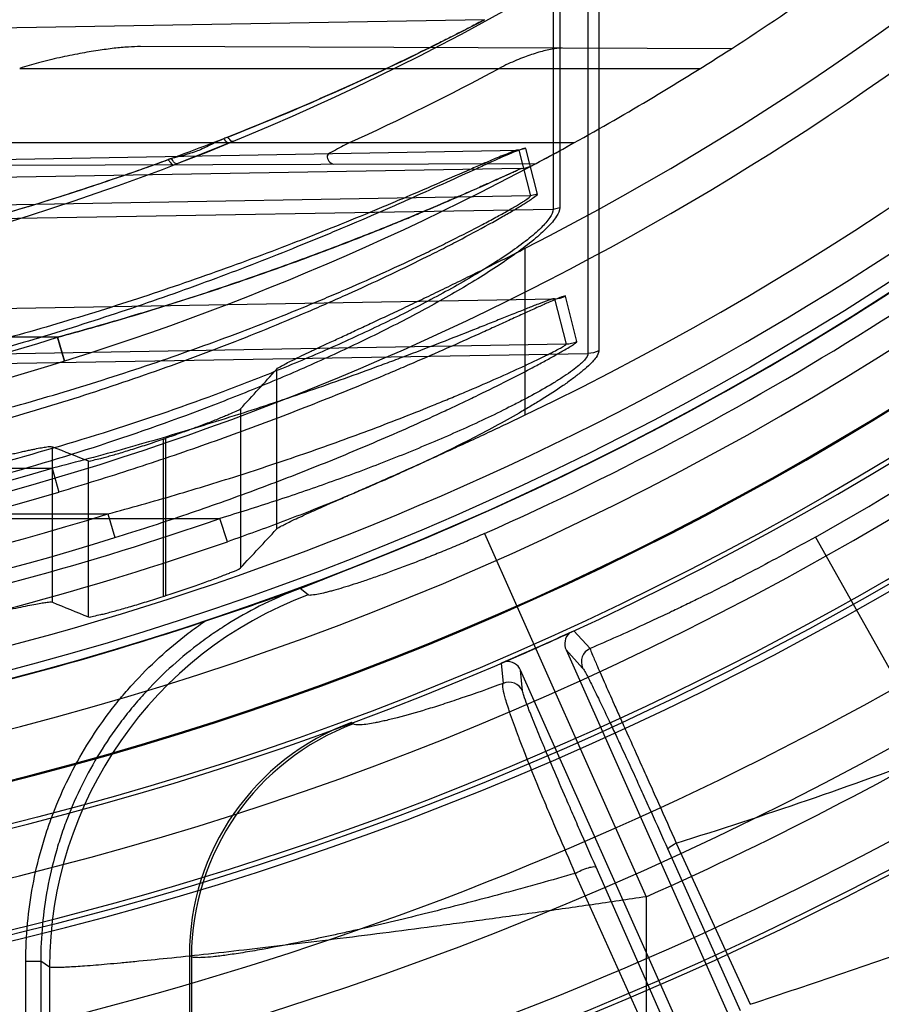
# Model space of a CAD drawing. Header units: millimetres. Extents: x 0 to 297, y 0 to 210.
# Tile 79 of 256: x 141.414 to 141.57, y 92.987 to 93.165. Entities that reach past the tile are written whole.
import ezdxf

# ---------------------------------------------------------------- set-up
doc = ezdxf.new("R2010")
doc.units = ezdxf.units.MM
doc.header["$LTSCALE"] = 16.335
doc.layers.get('0').update_dxf_attribs({"linetype": 'CONTINUOUS'})
for name, color, linetype in [('01_GLOBAL', 7, 'CONTINUOUS'), ('INTFCLR_1', 7, 'CONTINUOUS'), ('INTFCLR_144815', 7, 'CONTINUOUS')]:
    doc.layers.add(name, color=color, linetype=linetype)

msp = doc.modelspace()

# ---------------------------------------------------------------- linework, layer by layer
at = {"color": 7, "linetype": 'Continuous'}
msp.add_circle((142.5788034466, 92.2083412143), 3.42, dxfattribs=at)
at = {"color": 9, "linetype": 'Continuous'}
msp.add_arc((142.5788034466, 92.2083412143), 3.3761688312, 92.9674534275, 177.0325465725, dxfattribs=at)
at = {"layer": '01_GLOBAL', "color": 7, "linetype": 'Continuous'}
msp.add_circle((142.5788034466, 92.2083412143), 3.465, dxfattribs=at)
at = {"layer": 'INTFCLR_1', "color": 9, "linetype": 'Continuous'}
for p, q in [((141.5103153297, 93.23050301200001), (141.5103153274, 93.1303864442)), ((141.5115099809, 93.23073042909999), (141.5115099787, 93.1306796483)), ((141.5166176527, 93.2102568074), (141.5166176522, 93.1042834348)), ((141.5185644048, 93.21061878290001), (141.5185644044, 93.10475012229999)), ((141.4979246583, 93.1646452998), (141.273551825, 93.1607288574)), ((141.542555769, 93.15940383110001), (141.4357133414, 93.1597767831)), ((141.4138816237, 93.1558428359), (141.5369511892, 93.1558428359)), ((141.5140444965, 93.1423428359), (141.3629629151, 93.1423428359)), ((141.273551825, 93.13699851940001), (141.5041320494, 93.141020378)), ((141.5041320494, 93.141020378), (141.5040240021, 93.1410604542)), ((141.5053531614, 93.14133662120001), (141.5041320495, 93.141020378)), ((141.5041320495, 93.141020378), (141.5062536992, 93.1328049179)), ((141.5074653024, 93.1331161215), (141.5053531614, 93.14133662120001)), ((141.3618742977, 93.1381511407), (141.5072684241, 93.13865866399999)), ((141.5045281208, 93.1377564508), (141.3049732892, 93.1342732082)), ((141.5062536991, 93.1328049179), (141.273551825, 93.12874605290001)), ((141.5074653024, 93.1331161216), (141.5062536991, 93.1328049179)), ((141.273551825, 93.1263752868), (141.5103153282, 93.1303864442)), ((141.5103153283, 93.1303864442), (141.5115099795, 93.1306796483)), ((141.3049732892, 93.1105621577), (141.5105766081, 93.1141483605)), ((141.5105766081, 93.1141483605), (141.5105123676, 93.11416959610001)), ((141.5105766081, 93.1141483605), (141.5126472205, 93.10593201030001)), ((141.5146203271, 93.10642663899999), (141.5125644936, 93.11465060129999)), ((141.4206987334, 93.10719603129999), (141.300551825, 93.10719603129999)), ((141.5126472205, 93.10593201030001), (141.3049732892, 93.1023096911)), ((141.4219656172, 93.10290186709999), (141.4206987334, 93.10719603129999)), ((141.4206987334, 93.10719603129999), (141.4219656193, 93.1029018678)), ((141.3049732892, 93.10069783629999), (141.5166176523, 93.1042834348)), ((141.300551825, 93.08350472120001), (141.4197476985, 93.08350472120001)), ((141.4197476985, 93.08350472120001), (141.4209467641, 93.07919331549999)), ((141.264551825, 93.07441714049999), (141.4500484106, 93.07441714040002)), ((141.300551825, 93.07525225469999), (141.4298201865, 93.07525225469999)), ((141.4298203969, 93.07525224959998), (141.4310790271, 93.07095952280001)), ((141.4514403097, 93.0702315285), (141.4500484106, 93.07441714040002))]:
    msp.add_line(p, q, dxfattribs=at)
at = {"layer": 'INTFCLR_1', "color": 7, "linetype": 'Continuous'}
for p, q in [((141.4419007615, 93.1384235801), (141.4517660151, 93.1423428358)), ((141.4517660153, 93.1423428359), (141.450380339, 93.1417753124)), ((141.5140444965, 93.1423428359), (141.5126559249, 93.1415755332)), ((141.4492548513, 93.14132072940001), (141.4422627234, 93.13856316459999))]:
    msp.add_line(p, q, dxfattribs=at)
at = {"layer": 'INTFCLR_1', "color": 6, "linetype": 'Continuous'}
msp.add_line((141.4524889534, 93.1426402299), (141.4517660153, 93.1423428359), dxfattribs=at)
for centre, radius, start, end in [((141.273551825, 93.5765928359), 0.5431065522, 270, 90.00000002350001), ((141.273551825, 93.5765928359), 0.5161422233, 270, 90.00000002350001), ((141.273551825, 93.5765928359), 0.4963968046, 298.9781910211, 302.8139688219), ((141.2727528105, 93.58034304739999), 0.4817733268, 294.6129913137, 298.2222021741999), ((141.2739012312, 93.5765969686), 0.5295041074, 273.3847160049, 287.2678979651)]:
    msp.add_arc(centre, radius, start, end, dxfattribs=at)
at = {"layer": 'INTFCLR_1', "color": 9, "linetype": 'Continuous'}
for centre, radius, start, end in [((141.273551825, 93.5765928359), 0.4693968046, 269.9999999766, 303.1824438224), ((141.273551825, 93.5765928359), 0.4963968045, 302.8139688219, 307.7133577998), ((141.277488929, 93.585168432), 0.4747966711, 291.5005301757, 297.6632614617), ((141.4626157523, 93.11518956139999), 0.030328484, 111.4868179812, 112.9469111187), ((141.273551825, 93.5765928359), 0.4963968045, 269.9999999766, 298.0879374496), ((141.504449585, 93.14225576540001), 0.0045, 271.000000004, 297.9955409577), ((141.2736296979, 93.5765964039), 0.4919004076, 273.653326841, 287.396429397), ((141.2732867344, 93.5765964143), 0.514383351, 273.531716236, 286.5427789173), ((141.2732087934, 93.5765930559), 0.5188766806, 273.5313428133, 286.5425042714), ((141.2752615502, 93.57644071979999), 0.5315807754, 273.1956074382, 289.1963105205), ((141.2739863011, 93.57656110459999), 0.5249714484, 273.3839117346, 287.2680685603), ((141.2751967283, 93.5764390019), 0.5360110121, 272.2498865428, 289.1963144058)]:
    msp.add_arc(centre, radius, start, end, dxfattribs=at)
at = {"layer": 'INTFCLR_1', "color": 7, "linetype": 'Continuous'}
for centre, radius, start, end in [((141.273551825, 93.5765928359), 0.4963968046, 298.0879374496, 298.9781910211), ((141.4229476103, 93.30503691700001), 0.1864598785, 298.5442044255, 298.9904943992), ((141.2859918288, 93.5535716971), 0.4702298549, 298.0713735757, 298.7326890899), ((141.2772858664, 93.5696821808), 0.4885419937, 298.0831816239, 298.7200259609)]:
    msp.add_arc(centre, radius, start, end, dxfattribs=at)
at = {"layer": 'INTFCLR_1', "color": 9, "linetype": 'Continuous'}
for points, knots in [([(141.4979246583, 93.1646452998), (141.4975839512, 93.1644666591), (141.4968323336, 93.164073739), (141.4955367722, 93.1634009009), (141.4939209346, 93.16256872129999), (141.4919580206, 93.1615684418), (141.4888156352, 93.15998704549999), (141.4853748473, 93.158293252), (141.4816812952, 93.15651820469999), (141.4776137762, 93.15459771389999), (141.4733915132, 93.15265999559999), (141.46903869, 93.15072082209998), (141.4645094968, 93.1487446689), (141.4563523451, 93.1452992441), (141.4443839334, 93.14057882), (141.4321227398, 93.1361974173), (141.4220853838, 93.13288760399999), (141.4118819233, 93.1297100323), (141.3989800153, 93.12604335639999), (141.3833327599, 93.1221554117), (141.3623411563, 93.11767640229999), (141.3359251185, 93.11339856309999), (141.3045305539, 93.1104119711), (141.2837085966, 93.10976580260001), (141.2735518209, 93.10976640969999)], [0, 0, 0, 0, 0.0049484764, 0.0109096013, 0.0187784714, 0.0283278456, 0.0392482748, 0.0640294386, 0.0776580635, 0.09196065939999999, 0.1218892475, 0.1374137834, 0.1532564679, 0.1854526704, 0.2513126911, 0.3187201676, 0.3529062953, 0.3872583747, 0.456181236, 0.5254040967, 0.5946131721, 0.7322373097, 0.8693511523, 1, 1, 1, 1]), ([(141.4524889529, 93.14264022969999), (141.452430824, 93.1426162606), (141.4519677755, 93.1426707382), (141.4517148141, 93.1431059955), (141.4515068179, 93.14341027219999)], [0, 0, 0, 0, 0.1457333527, 1, 1, 1, 1]), ([(141.5053531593, 93.14133662), (141.5053261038, 93.1414414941), (141.5047232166, 93.14124457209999), (141.5040628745, 93.1410457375), (141.5026381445, 93.14044680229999), (141.5012968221, 93.1398655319), (141.4999942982, 93.13928446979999), (141.4984799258, 93.13860250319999), (141.4954752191, 93.1372348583), (141.4908007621, 93.1350974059), (141.4858384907, 93.1328593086), (141.4815838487, 93.1309733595), (141.4770714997, 93.12900021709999), (141.4724512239, 93.12702594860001), (141.4677360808, 93.12506315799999), (141.4604375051, 93.1220809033), (141.449262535, 93.117736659), (141.4340337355, 93.11232653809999), (141.4210574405, 93.1081625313), (141.4105126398, 93.1050537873), (141.3998645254, 93.10209985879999), (141.3891338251, 93.09940231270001), (141.3783290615, 93.0969671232), (141.3674828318, 93.09470994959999), (141.3538876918, 93.09223103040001), (141.3321126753, 93.08900317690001), (141.3053368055, 93.0863874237), (141.2839580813, 93.0856952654), (141.2735518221, 93.08568838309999)], [0, 0, 0, 0, 0.0013514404, 0.0051117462, 0.0111694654, 0.0192133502, 0.0238581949, 0.028879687, 0.0399624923, 0.0650326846, 0.09302694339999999, 0.1078824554, 0.1231033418, 0.1544783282, 0.1705742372, 0.186831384, 0.2528572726, 0.3201560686, 0.3884586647, 0.4228741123, 0.4573253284, 0.52633651, 0.5609061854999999, 0.5955214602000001, 0.6645675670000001, 0.733304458, 0.8701529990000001, 1, 1, 1, 1]), ([(141.4517660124, 93.14234283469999), (141.451699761, 93.1423352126), (141.4512715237, 93.1424520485), (141.4510021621, 93.1428289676), (141.4507913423, 93.14311804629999)], [0, 0, 0, 0, 0.1571079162, 1, 1, 1, 1]), ([(141.5040237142, 93.1410601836), (141.5035395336, 93.14105165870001), (141.5021423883, 93.1404032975), (141.5000610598, 93.1396288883), (141.4976312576, 93.138563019), (141.494306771, 93.1371245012), (141.4896562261, 93.1350864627), (141.484721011, 93.1329597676), (141.4804895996, 93.1311662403), (141.4760013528, 93.1292899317), (141.4714061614, 93.12741275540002), (141.4667171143, 93.1255468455), (141.4594561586, 93.1227108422), (141.4483388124, 93.11858035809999), (141.4331933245, 93.11343932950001), (141.4202907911, 93.10948431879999), (141.4098058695, 93.1065320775), (141.3992144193, 93.1037262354), (141.3885428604, 93.1011650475), (141.3777992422, 93.0988536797), (141.3670112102, 93.0967109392), (141.3534895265, 93.0943583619), (141.3318311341, 93.09129565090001), (141.3051875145, 93.088813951), (141.2839161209, 93.0881577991), (141.2735518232, 93.0881514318)], [0, 0, 0, 0, 0.006095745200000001, 0.0187161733, 0.0283459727, 0.039384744, 0.0643536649, 0.09223808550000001, 0.1070379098, 0.1222039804, 0.1534738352, 0.1695201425, 0.1857302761, 0.2515978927, 0.31878918, 0.3870365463, 0.4214437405, 0.4558992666, 0.5249549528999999, 0.5595635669, 0.5942281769, 0.6634010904, 0.7322967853, 0.8695355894, 1, 1, 1, 1]), ([(141.4413394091, 93.1395364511), (141.438034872, 93.1383058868), (141.4330328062, 93.1365309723), (141.42630253, 93.13427853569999), (141.4160662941, 93.13094447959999), (141.4039755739, 93.1273840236), (141.3899957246, 93.1238039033), (141.3759242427, 93.1204910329), (141.3582333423, 93.11698457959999), (141.3369017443, 93.11371972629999), (141.3155021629, 93.1114078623), (141.2943774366, 93.11005621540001), (141.2803821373, 93.1097725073), (141.2735518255, 93.1097664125)], [0, 0, 0, 0, 0.0617613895, 0.09294716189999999, 0.1243056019, 0.2503181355, 0.3136033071, 0.3770490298, 0.5034991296, 0.6293644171, 0.7549040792, 0.8803678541, 1, 1, 1, 1]), ([(141.4206987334, 93.10719603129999), (141.4248356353, 93.1083242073), (141.4330603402, 93.11065304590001), (141.4452620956, 93.1144434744), (141.4572798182, 93.1184945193), (141.4671487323, 93.12208218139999), (141.4749031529, 93.12506969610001), (141.4796583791, 93.1269594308), (141.4833822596, 93.12848236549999), (141.4869552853, 93.12996716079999), (141.4912014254, 93.13177057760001), (141.4952573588, 93.1335511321), (141.4982564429, 93.1348845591), (141.5002145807, 93.13577121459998), (141.5018261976, 93.1365044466), (141.5029426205, 93.1370310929), (141.5038618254, 93.1374239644), (141.5040816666, 93.1375866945), (141.5045915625, 93.13775755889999), (141.5045281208, 93.1377564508)], [0, 0, 0, 0, 0.143999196, 0.2870321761, 0.4290317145, 0.5698547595, 0.639631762, 0.708094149, 0.7416889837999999, 0.7747394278, 0.8380349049, 0.8965827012, 0.923568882, 0.9481140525, 0.969131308, 0.9820165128, 0.9917401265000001, 0.9978691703, 1, 1, 1, 1]), ([(141.4206987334, 93.10719603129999), (141.4248356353, 93.1083242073), (141.4330603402, 93.11065304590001), (141.4452620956, 93.1144434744), (141.4572798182, 93.1184945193), (141.4671487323, 93.12208218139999), (141.4749031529, 93.12506969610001), (141.4796583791, 93.1269594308), (141.4833822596, 93.12848236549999), (141.4869552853, 93.12996716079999), (141.4912014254, 93.13177057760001), (141.4952573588, 93.1335511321), (141.4982564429, 93.1348845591), (141.5002145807, 93.13577121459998), (141.5018261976, 93.1365044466), (141.5029426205, 93.1370310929), (141.5038618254, 93.1374239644), (141.5040816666, 93.1375866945), (141.5045915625, 93.13775755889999), (141.5045281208, 93.1377564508)], [0, 0, 0, 0, 0.143999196, 0.2870321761, 0.4290317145, 0.5698547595, 0.639631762, 0.708094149, 0.7416889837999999, 0.7747394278, 0.8380349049, 0.8965827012, 0.923568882, 0.9481140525, 0.969131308, 0.9820165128, 0.9917401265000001, 0.9978691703, 1, 1, 1, 1]), ([(141.5045281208, 93.1377564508), (141.5031344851, 93.1371069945), (141.501078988, 93.1361618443), (141.4982906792, 93.1349021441), (141.4961174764, 93.1339313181), (141.4937763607, 93.13289777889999), (141.4904296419, 93.13144344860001), (141.4860463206, 93.12958047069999), (141.4815430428, 93.1277226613), (141.4778215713, 93.1262314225), (141.4740060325, 93.1247231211), (141.467220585, 93.1221100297), (141.4573698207, 93.1185264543), (141.4473713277, 93.11515217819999), (141.4392533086, 93.1125789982), (141.4310459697, 93.1100813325), (141.4248454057, 93.10832709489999), (141.4206987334, 93.10719603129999)], [0, 0, 0, 0, 0.0516329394, 0.07597447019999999, 0.1027491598, 0.1315643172, 0.161913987, 0.2252911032, 0.2915055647, 0.3255023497, 0.3599250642, 0.4292866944, 0.5696783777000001, 0.7119074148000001, 0.7836251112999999, 0.8556591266, 1, 1, 1, 1]), ([(141.2735518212, 93.0731472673), (141.2841427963, 93.0731402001), (141.3058222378, 93.07381028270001), (141.3384394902, 93.07693845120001), (141.3657997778, 93.0814149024), (141.3874863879, 93.08609716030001), (141.4009698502, 93.08949176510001), (141.4117015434, 93.09249001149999), (141.4223540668, 93.09566615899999), (141.4354751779, 93.0999532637), (141.4508885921, 93.10559386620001), (141.4621994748, 93.11019381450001), (141.4695860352, 93.1133969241), (141.4743608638, 93.1155198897), (141.480138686, 93.11818447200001), (141.4857496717, 93.1209008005), (141.4900495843, 93.1230616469), (141.4940026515, 93.1250988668), (141.4976969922, 93.12707434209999), (141.5010731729, 93.12896244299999), (141.5031913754, 93.1301896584), (141.504743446, 93.1311227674), (141.5057605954, 93.1317735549), (141.5065122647, 93.1322547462), (141.5069707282, 93.13265395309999), (141.5074982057, 93.13298753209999), (141.5074653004, 93.13311612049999)], [0, 0, 0, 0, 0.1300529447, 0.2661331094, 0.4020882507, 0.4702130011, 0.538530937, 0.5727884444, 0.6070345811, 0.6750243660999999, 0.7422549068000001, 0.8085418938, 0.8249270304, 0.8411191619, 0.8727082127, 0.9030530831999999, 0.9176638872, 0.9318010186, 0.9576603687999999, 0.9691085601, 0.9792872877, 0.9877519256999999, 0.9912650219, 0.9942421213, 0.9983701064, 1, 1, 1, 1]), ([(141.2735518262, 93.0758168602), (141.2841012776, 93.0758092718), (141.3056746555, 93.0764430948), (141.3381264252, 93.07940847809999), (141.3653422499, 93.08365435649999), (141.386917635, 93.0880994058), (141.4003306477, 93.0913228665), (141.4110066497, 93.0941709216), (141.4215996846, 93.09718728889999), (141.4346470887, 93.10125943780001), (141.44997719, 93.10662014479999), (141.4612313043, 93.11099495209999), (141.468581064, 93.11404219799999), (141.4733294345, 93.1160608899), (141.4790751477, 93.1185948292), (141.4846565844, 93.121179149), (141.4889338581, 93.1232352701), (141.492864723, 93.1251732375), (141.4965387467, 93.127052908), (141.4998971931, 93.1288501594), (141.5020034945, 93.130018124), (141.5035474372, 93.1309064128), (141.5045586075, 93.13152608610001), (141.505306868, 93.131983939), (141.5057568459, 93.13236319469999), (141.5062871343, 93.132680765), (141.5062536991, 93.1328049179)], [0, 0, 0, 0, 0.1306792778, 0.2671603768, 0.403412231, 0.4716300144, 0.5399961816, 0.574258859, 0.6084964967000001, 0.6764259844, 0.7435346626, 0.8096342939, 0.8259619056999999, 0.8420925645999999, 0.8735478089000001, 0.9037455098, 0.9182782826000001, 0.9323349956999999, 0.9580326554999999, 0.9694016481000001, 0.9795043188, 0.9878994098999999, 0.9913807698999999, 0.9943285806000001, 0.998407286, 1, 1, 1, 1]), ([(141.5103153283, 93.1303864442), (141.510317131, 93.12984675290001), (141.5096385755, 93.1285573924), (141.5079897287, 93.126775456), (141.5055342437, 93.1246890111), (141.5024513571, 93.12244747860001), (141.4989053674, 93.120121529), (141.4936312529, 93.11693818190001), (141.4880099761, 93.1138658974), (141.482121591, 93.1108768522), (141.4759145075, 93.1078778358), (141.4679187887, 93.10426373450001), (141.4580899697, 93.1001869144), (141.4447235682, 93.0950676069), (141.4277195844, 93.08931459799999), (141.4069746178, 93.08337699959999), (141.3859125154, 93.078360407), (141.3717075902, 93.0756489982), (141.3645680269, 93.07441714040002)], [0, 0, 0, 0, 0.0102308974, 0.025819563, 0.0465372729, 0.07094893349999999, 0.09813150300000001, 0.1268757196, 0.1877218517, 0.2195079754, 0.2520561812, 0.3183951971, 0.3858144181, 0.4537427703, 0.5897004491, 0.725948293, 0.8626566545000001, 1, 1, 1, 1]), ([(141.5115099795, 93.1306796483), (141.5115099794, 93.13011496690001), (141.5108402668, 93.1287685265), (141.5091773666, 93.1268869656), (141.506709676, 93.1246916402), (141.5036088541, 93.1223327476), (141.5000426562, 93.1198881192), (141.4947440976, 93.1165404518), (141.4890921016, 93.11330943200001), (141.483169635, 93.1101658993), (141.4769325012, 93.10701081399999), (141.4688950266, 93.1032136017), (141.4590154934, 93.0989207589), (141.4455822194, 93.09353926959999), (141.4284939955, 93.08748260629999), (141.407637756, 93.0812292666), (141.3864627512, 93.0759483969), (141.3721802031, 93.0730671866), (141.3649981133, 93.07178281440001)], [0, 0, 0, 0, 0.0105762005, 0.0264755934, 0.0474618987, 0.0721050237, 0.09948727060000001, 0.1283920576, 0.1894824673, 0.2213568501, 0.2539711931, 0.3203882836, 0.3878155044, 0.4556932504, 0.5913945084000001, 0.7272133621, 0.8633490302, 1, 1, 1, 1]), ([(141.5125644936, 93.11465060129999), (141.5125464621, 93.11472245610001), (141.512125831, 93.1145674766), (141.5116730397, 93.11444090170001), (141.5106930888, 93.1140249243), (141.5096980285, 93.1135990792), (141.5086399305, 93.11312886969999), (141.5072441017, 93.1125022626), (141.5053414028, 93.11163668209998), (141.5029053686, 93.1105236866), (141.5002999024, 93.1093346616), (141.4966053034, 93.107657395), (141.4917919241, 93.105498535), (141.4868565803, 93.10333466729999), (141.4827933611, 93.1015884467), (141.4786434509, 93.0998302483), (141.4712819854, 93.0967809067), (141.4606087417, 93.0925701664), (141.4475818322, 93.08778792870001), (141.434349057, 93.0832996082), (141.4254275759, 93.08052420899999), (141.4209467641, 93.07919331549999)], [0, 0, 0, 0, 0.0022598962, 0.0086998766, 0.0189037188, 0.0322346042, 0.0426346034, 0.0540119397, 0.0789805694, 0.1063601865, 0.1357265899, 0.1663413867, 0.2301358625, 0.2966492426, 0.3307269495, 0.3650458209, 0.4341348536, 0.5737884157, 0.7150214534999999, 0.8574105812, 1, 1, 1, 1]), ([(141.510512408, 93.1141696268), (141.5101806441, 93.11416424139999), (141.5092229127, 93.1137514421), (141.5076252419, 93.1132144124), (141.5056077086, 93.1123995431), (141.5034134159, 93.111534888), (141.5009976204, 93.1105662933), (141.4984150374, 93.109533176), (141.4947494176, 93.10808344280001), (141.4899788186, 93.1062045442), (141.4850847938, 93.10433555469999), (141.4810586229, 93.102820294), (141.4769439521, 93.10129739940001), (141.4696405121, 93.0986591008), (141.4590547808, 93.09501812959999), (141.4461402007, 93.09089400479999), (141.4330232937, 93.0870255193), (141.4241845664, 93.0846516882), (141.4197476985, 93.08350472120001)], [0, 0, 0, 0, 0.0103818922, 0.0316404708, 0.0533408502, 0.07823286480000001, 0.1055069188, 0.1347552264, 0.165271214, 0.2288419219, 0.2951815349, 0.3291832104, 0.3634424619, 0.4324592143, 0.5721493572, 0.7136735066, 0.8566117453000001, 1, 1, 1, 1]), ([(141.4298203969, 93.07525224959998), (141.4339037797, 93.07635485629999), (141.4420214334, 93.0786396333), (141.4540708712, 93.08234743), (141.4659427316, 93.0863171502), (141.4756937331, 93.08984267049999), (141.4833580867, 93.0927888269), (141.4880596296, 93.094662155), (141.4917430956, 93.0961782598), (141.4952830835, 93.0976615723), (141.4994903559, 93.09948194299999), (141.5035149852, 93.1012837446), (141.5064747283, 93.1026758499), (141.5081589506, 93.10347828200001), (141.5093814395, 93.1040813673), (141.5102962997, 93.10454080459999), (141.5111468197, 93.1049911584), (141.5119719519, 93.10541651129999), (141.5123313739, 93.10569372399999), (141.5126753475, 93.1058644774), (141.5126472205, 93.10593201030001)], [0, 0, 0, 0, 0.1433710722, 0.285824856, 0.4272963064, 0.5676519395, 0.6372511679, 0.7056207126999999, 0.7391983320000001, 0.7722708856, 0.8357217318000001, 0.8945872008, 0.9217222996, 0.9466038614, 0.9577926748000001, 0.9679849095, 0.9811404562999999, 0.9911243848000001, 0.9975202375, 1, 1, 1, 1]), ([(141.4310790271, 93.07095952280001), (141.4352016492, 93.0722410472), (141.4433958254, 93.07490352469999), (141.4555492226, 93.0792062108), (141.4675242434, 93.08380345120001), (141.4773530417, 93.08788259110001), (141.4850802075, 93.0912803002), (141.489819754, 93.0934453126), (141.4935344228, 93.0951920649), (141.4971059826, 93.0969043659), (141.5013525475, 93.098999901), (141.5054080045, 93.1010836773), (141.5083963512, 93.1026759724), (141.5100928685, 93.1036045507), (141.5113254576, 93.1042983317), (141.5122480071, 93.1048260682), (141.5131117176, 93.1053467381), (141.5139314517, 93.10583216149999), (141.5143204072, 93.1061588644), (141.5146395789, 93.1063493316), (141.514620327, 93.10642663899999)], [0, 0, 0, 0, 0.1423708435, 0.2840926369, 0.4251177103, 0.5653295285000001, 0.634979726, 0.7034792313, 0.7371559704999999, 0.7703468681, 0.8340954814, 0.8933150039, 0.9206925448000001, 0.9457689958, 0.9570690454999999, 0.9673778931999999, 0.9806970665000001, 0.9908468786, 0.9973727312, 1, 1, 1, 1]), ([(141.5166176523, 93.1042834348), (141.516617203, 93.10390320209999), (141.5159778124, 93.1029878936), (141.5148451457, 93.10197648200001), (141.5134036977, 93.1008855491), (141.5118919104, 93.09986854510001), (141.5095726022, 93.09842308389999), (141.5070632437, 93.0970024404), (141.5044151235, 93.0955919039), (141.5016050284, 93.0941529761), (141.4964654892, 93.0916532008), (141.4904076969, 93.0889520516), (141.4841882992, 93.08637396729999), (141.4778356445, 93.0838464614), (141.4697821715, 93.0808552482), (141.4599814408, 93.07750262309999), (141.4533735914, 93.0754226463), (141.4500484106, 93.07441714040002)], [0, 0, 0, 0, 0.015496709, 0.0414529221, 0.0635154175, 0.08865582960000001, 0.1158218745, 0.1748290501, 0.2061531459, 0.238099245, 0.3034934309, 0.4390593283, 0.5083365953, 0.5778790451, 0.7176965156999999, 0.8584189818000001, 1, 1, 1, 1]), ([(141.5185644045, 93.10475012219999), (141.5185644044, 93.10432093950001), (141.5179463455, 93.10328531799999), (141.516786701, 93.1020941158), (141.5153289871, 93.1008355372), (141.5138032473, 93.0996599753), (141.5114678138, 93.09799614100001), (141.5089360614, 93.09635587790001), (141.5062621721, 93.0947276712), (141.5034305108, 93.0930687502), (141.4982561, 93.09018965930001), (141.4921447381, 93.0870715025), (141.4858694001, 93.0840832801), (141.4794656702, 93.0811683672), (141.4713500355, 93.07770485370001), (141.461466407, 93.0738182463), (141.4547966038, 93.07140006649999), (141.4514403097, 93.0702315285)], [0, 0, 0, 0, 0.0168899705, 0.043970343, 0.06663985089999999, 0.0922747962, 0.1198436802, 0.1794312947, 0.2109534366, 0.2430411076, 0.3085773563, 0.4439586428, 0.512948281, 0.582098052, 0.7208369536, 0.8601406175, 1, 1, 1, 1])]:
    msp.add_open_spline(points, degree=3, knots=knots, dxfattribs=at)
at = {"layer": 'INTFCLR_1', "color": 7, "linetype": 'Continuous'}
for points, knots in [([(141.4357133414, 93.1597767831), (141.4349886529, 93.159778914), (141.4334029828, 93.1597127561), (141.4308467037, 93.1594692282), (141.4279243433, 93.1590747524), (141.4246288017, 93.1585159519), (141.4210431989, 93.15778523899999), (141.4174026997, 93.1569110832), (141.4150127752, 93.15621263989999), (141.4138816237, 93.1558428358)], [0, 0, 0, 0, 0.0977212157, 0.2138031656, 0.3461778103, 0.4952697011, 0.6644560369, 0.8395251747, 1, 1, 1, 1]), ([(141.450791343, 93.1431180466), (141.4500339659, 93.1427867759), (141.4485318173, 93.14209388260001), (141.446300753, 93.14093187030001), (141.443638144, 93.14013604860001), (141.4417604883, 93.13965537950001), (141.4407137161, 93.1393630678)], [0, 0, 0, 0, 0.2299184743, 0.4602849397, 0.6977218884, 1, 1, 1, 1]), ([(141.4407137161, 93.1393630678), (141.4408256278, 93.1391957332), (141.4410762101, 93.1388380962), (141.4416618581, 93.1382184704), (141.4419007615, 93.1384235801)], [0, 0, 0, 0, 0.3899957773, 1, 1, 1, 1]), ([(141.4422627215, 93.13856316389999), (141.4421256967, 93.1385103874), (141.4416917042, 93.1389215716), (141.4414921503, 93.13926433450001), (141.4413394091, 93.1395364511)], [0, 0, 0, 0, 0.3199829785, 1, 1, 1, 1])]:
    msp.add_open_spline(points, degree=3, knots=knots, dxfattribs=at)
at = {"layer": 'INTFCLR_1', "color": 6, "linetype": 'Continuous'}
for points, knots in [([(141.5118491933, 93.1595110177), (141.5112724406, 93.159513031), (141.509877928, 93.1593185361), (141.5080692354, 93.15886335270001), (141.5064085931, 93.1583385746), (141.5050581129, 93.1578592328), (141.5036572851, 93.15730627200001), (141.5021396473, 93.1566371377), (141.501113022, 93.15612928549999), (141.5005796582, 93.1558428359)], [0, 0, 0, 0, 0.1450624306, 0.3517290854, 0.4690458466, 0.5829229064, 0.7121087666, 0.8477288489, 1, 1, 1, 1]), ([(141.4734051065, 93.1423428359), (141.4729439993, 93.1421317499), (141.4719481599, 93.1416837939), (141.4707867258, 93.14087392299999), (141.4688461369, 93.1401533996), (141.4700118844, 93.1385286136), (141.4706420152, 93.13853081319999)], [0, 0, 0, 0, 0.235501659, 0.4941262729, 0.7073752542, 1, 1, 1, 1])]:
    msp.add_open_spline(points, degree=3, knots=knots, dxfattribs=at)
at = {"layer": 'INTFCLR_1', "color": 9, "linetype": 'Continuous'}
for points in [[(141.5105766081, 93.1141483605), (141.5112599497, 93.11416053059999), (141.5119573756, 93.1143367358), (141.5125644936, 93.11465060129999)], [(141.514620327, 93.10642663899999), (141.5140168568, 93.10611747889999), (141.5133251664, 93.1059440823), (141.5126472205, 93.10593201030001)], [(141.5185644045, 93.10475012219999), (141.5179649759, 93.1044569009), (141.5172848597, 93.1042947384), (141.5166176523, 93.1042834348)]]:
    msp.add_open_spline(points, degree=3, dxfattribs=at)
at = {"layer": 'INTFCLR_144815', "color": 9, "linetype": 'Continuous'}
for p, q in [((141.5052552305, 93.09314800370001), (141.5052552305, 93.1232920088)), ((141.4603169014, 93.1014029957), (141.4603169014, 93.0724865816)), ((141.4537889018, 93.0942424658), (141.4537889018, 93.0655012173)), ((141.4397962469, 93.0887707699), (141.4397962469, 93.06031067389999)), ((141.4403074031, 93.0604755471), (141.4403074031, 93.08894526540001)), ((141.4197867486, 93.0592731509), (141.4197867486, 93.0874078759)), ((141.4263147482, 93.05662789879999), (141.4263147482, 93.0848502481)), ((141.4979165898, 93.0717009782), (141.5271150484, 93.00599518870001)), ((141.5577167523, 93.07107308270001), (141.5797370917, 93.0318996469)), ((141.466033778, 93.06061457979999), (141.4645754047, 93.0617547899)), ((141.5169847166, 93.0509058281), (141.5140549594, 93.0541120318)), ((141.51264673, 93.0506405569), (141.5156515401, 93.04736111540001)), ((141.5009027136, 93.04825626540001), (141.5012597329, 93.044602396)), ((141.5047869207, 93.0432216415), (141.5044248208, 93.0469799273)), ((141.5325778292, 93.01571531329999), (141.5459077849, 92.98655107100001)), ((141.5310548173, 93.0146172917), (141.5441181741, 92.9854530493)), ((141.5276425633, 92.980614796), (141.5143088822, 93.0102353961)), ((141.5311506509, 92.9817128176), (141.5180836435, 93.0113334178)), ((141.5271150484, 93.00599518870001), (141.5271150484, 92.9644296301)), ((141.4449220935, 92.995142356), (141.4445518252, 92.9953997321)), ((141.4149896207, 92.9466424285), (141.4149896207, 92.99434401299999)), ((141.4149896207, 92.99434401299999), (141.4176859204, 92.99434401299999)), ((141.4176859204, 92.99434401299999), (141.4176859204, 92.9466424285)), ((141.4192630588, 92.9932480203), (141.4176859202, 92.99434401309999)), ((141.4449221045, 92.99514235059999), (141.4449221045, 92.95411280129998)), ((141.4192630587, 92.9932480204), (141.4192630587, 92.94885447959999))]:
    msp.add_line(p, q, dxfattribs=at)
at = {"layer": 'INTFCLR_144815', "color": 6, "linetype": 'Continuous'}
for p, q in [((141.4645754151, 93.0617547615), (141.4815210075, 93.06850837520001)), ((141.4815210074, 93.06850837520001), (141.4688698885, 93.06345361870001)), ((141.5132696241, 93.0537134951), (141.5139277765, 93.05405247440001)), ((141.5126467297, 93.0506405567), (141.5630140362, 92.9375137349)), ((141.5017243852, 93.0485732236), (141.5010212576, 93.0483064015)), ((141.5547921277, 92.9338531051), (141.5044248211, 93.04697992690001)), ((141.4741917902, 93.0372606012), (141.4738389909, 93.0375244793)), ((141.4445518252, 92.9953997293), (141.4445518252, 92.95359234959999))]:
    msp.add_line(p, q, dxfattribs=at)
at = {"layer": 'INTFCLR_144815', "color": 7, "linetype": 'Continuous'}
for p, q in [((141.4603219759, 93.0602816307), (141.4688699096, 93.0634537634)), ((141.4688698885, 93.06345361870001), (141.4624646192, 93.0610471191)), ((141.447335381, 93.05582452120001), (141.4603219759, 93.0602816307))]:
    msp.add_line(p, q, dxfattribs=at)
at = {"layer": 'INTFCLR_144815', "color": 6, "linetype": 'Continuous'}
for radius in [0.5743020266, 0.5472855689]:
    msp.add_circle((141.273551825, 93.5765928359), radius, dxfattribs=at)
for centre, radius, start, end in [((141.273551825, 93.5765928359), 0.7917112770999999, 313.9937911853, 154.5150993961), ((141.273551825, 93.5765928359), 0.7647112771, 312.9543589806, 154.5144414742), ((141.273551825, 93.5765928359), 0.73941501, 282.2440355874, 71.2863570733), ((141.273551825, 93.5765928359), 0.5949342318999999, 45.0000000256, 314.9999999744), ((141.273551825, 93.5765928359), 0.5938695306, 44.999999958, 315.000000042), ((141.273551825, 93.5765928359), 0.5930090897, 44.99999997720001, 315.0000000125), ((141.273551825, 93.5765928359), 0.5750735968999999, 47.86578076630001, 312.1342192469), ((141.273551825, 93.5765928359), 0.5668530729, 45.72777364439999, 314.2722263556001), ((141.273551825, 93.5765928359), 0.5488570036, 45.6663486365, 314.3336513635), ((141.273551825, 93.5765928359), 0.54882, 45.741955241, 314.258044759), ((141.273551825, 93.5765928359), 0.5361020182, 295.6072723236, 334.3927276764), ((141.273551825, 93.5765928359), 0.5090855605, 297.0737153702, 332.9262846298), ((141.273551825, 93.5765928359), 0.7647112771, 205.4855585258, 293.0456409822), ((141.273551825, 93.5765928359), 0.7917112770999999, 205.4849006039, 292.0062088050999), ((141.273551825, 93.5765928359), 0.5489999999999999, 292.2602718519, 310.9966113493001), ((141.273551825, 93.5765928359), 0.515371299, 288.8185484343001, 288.8785955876), ((141.273551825, 93.5765928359), 0.6399428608, 259.4836750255, 310.0313711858), ((141.273551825, 93.5765928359), 0.5423877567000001, 287.8487159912, 287.9054519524), ((141.273551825, 93.5765928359), 0.5489999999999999, 280.6326298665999, 288.4538817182), ((141.273551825, 93.5765928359), 0.5751764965, 293.2829108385, 294.7170891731), ((141.273551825, 93.5765928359), 0.5752107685, 293.3705705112, 294.6294295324), ((141.515112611, 93.0517404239), 0.0027000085, 133.0476256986, 204.0385023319), ((141.5019574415, 93.0458833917), 0.0027000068, 23.9609764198, 94.95192207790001), ((141.4894771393, 92.9954087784), 0.044925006, 110.3706651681, 180.0115408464), ((141.273551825, 93.5765928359), 0.7043008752, 294.5878227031, 308.4121772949), ((141.273551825, 93.5765928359), 0.6975, 259.2774523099, 303.8556636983), ((141.273551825, 93.5765928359), 0.6965571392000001, 259.4503932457, 303.9200871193)]:
    msp.add_arc(centre, radius, start, end, dxfattribs=at)
at = {"layer": 'INTFCLR_144815', "color": 9, "linetype": 'Continuous'}
for centre, radius, start, end in [((141.273551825, 93.5765928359), 0.6197635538, 52.2436298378, 307.7563701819), ((141.273551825, 93.5765928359), 0.7345008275, 292.4997540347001, 54.0964566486), ((141.273551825, 93.5765928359), 0.5837869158, 52.5411294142, 307.4588705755), ((141.273551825, 93.5765928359), 0.5666595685, 45.7280221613, 314.2719778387), ((141.273551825, 93.5765928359), 0.5576609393, 45.73034182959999, 314.2696581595), ((141.2735550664, 93.5765943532), 0.6625959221, 292.4997540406, 54.09645665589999), ((141.273551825, 93.5765928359), 0.7495956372, 203.8266800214, 313.0809380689), ((141.273551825, 93.5765928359), 0.7585963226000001, 203.8278898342, 312.5732768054), ((141.273551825, 93.5765928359), 0.7855942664, 203.8266800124, 319.1799903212), ((141.273551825, 93.5765928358), 0.5524991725, 293.9594928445, 310.8607650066), ((141.273551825, 93.5765928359), 0.5799137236, 299.3413979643, 308.1335617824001), ((141.273551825, 93.5765928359), 0.6107702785, 258.4596803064, 309.0091107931), ((141.273551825, 93.5765928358), 0.6244004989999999, 293.9594928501, 308.3380929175), ((141.273551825, 93.5765928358), 0.6346544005, 259.4138369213, 309.1798196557), ((141.273551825, 93.5765928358), 0.6391516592, 259.4138369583, 309.1798197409), ((141.4913829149, 92.99309630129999), 0.0721203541, 110.578199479, 179.8794666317), ((141.5181206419, 93.0484553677), 0.0027008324, 114.8701064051, 203.9018797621), ((141.5023215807, 93.04211893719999), 0.0027008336, 24.0981491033, 113.150115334), ((141.4899936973, 92.9950490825), 0.045071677, 110.5234172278, 179.8814375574), ((141.2674100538, 93.8651646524), 0.8898752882, 287.3365010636, 290.5471625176), ((140.9888893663, 94.67306586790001), 1.7761195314, 288.2772451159, 289.4304359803)]:
    msp.add_arc(centre, radius, start, end, dxfattribs=at)
at = {"layer": 'INTFCLR_144815', "color": 7, "linetype": 'Continuous'}
for centre, radius, start, end in [((141.259782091, 93.62543884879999), 0.5996836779, 289.1015913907, 289.5363943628), ((141.3108126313, 93.4814007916), 0.4468730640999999, 289.5459402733, 289.8380426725), ((141.1858241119, 93.8404805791), 0.8270878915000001, 288.4320806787, 289.0679721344)]:
    msp.add_arc(centre, radius, start, end, dxfattribs=at)
at = {"layer": 'INTFCLR_144815', "color": 6, "linetype": 'Continuous'}
for centre, major_axis, ratio, start_param, end_param in [((140.5125315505, 93.5765928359), (1.1421106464, 0), 0.7456587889, -0.6021168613, -0.5919499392), ((141.7686588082, 93.5765928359), (0.7430379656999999, 0), 0.7456587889, -2.0595447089, -2.0496201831), ((140.4801545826, 93.5765928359), (1.1907007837, 0), 0.7456587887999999, -0.6133947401, -0.6038052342), ((141.8010357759, 93.5765928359), (0.7916281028, 0), 0.7456587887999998, -2.0732771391, -2.0638918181)]:
    msp.add_ellipse(centre, major_axis=major_axis, ratio=ratio, start_param=start_param, end_param=end_param, dxfattribs=at)
for points, knots in [([(141.4603169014, 93.1014029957), (141.4605568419, 93.1016690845), (141.461177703, 93.10198696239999), (141.4621178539, 93.102518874), (141.4632199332, 93.10307197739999), (141.4645688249, 93.1037350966), (141.4661678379, 93.104498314), (141.468009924, 93.1053653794), (141.4700913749, 93.10633588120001), (141.4723995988, 93.10740792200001), (141.4749320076, 93.10858355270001), (141.477669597, 93.1098583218), (141.4806088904, 93.1112343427), (141.4837308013, 93.1127070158), (141.4870221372, 93.11427424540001), (141.4904662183, 93.11593213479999), (141.4940347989, 93.1176708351), (141.4977114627, 93.1194855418), (141.5014631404, 93.1213628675), (141.5039864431, 93.1226434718), (141.5052552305, 93.1232920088)], [0, 0, 0, 0, 0.0214966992, 0.0405828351, 0.0652793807, 0.0952925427, 0.1308285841, 0.1715592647, 0.2174515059, 0.2686150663, 0.3242550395, 0.3849632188, 0.4497974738, 0.5189726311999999, 0.5920632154, 0.6685125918, 0.7483022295, 0.8302286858, 0.9145080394, 1, 1, 1, 1]), ([(141.4537889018, 93.0942424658), (141.4535723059, 93.0940074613), (141.4528025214, 93.0937489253), (141.4518654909, 93.0932821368), (141.4508607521, 93.0928712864), (141.4499292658, 93.092489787), (141.4488872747, 93.0920766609), (141.4477523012, 93.09163478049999), (141.4465786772, 93.0911900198), (141.4454221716, 93.09076072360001), (141.4442516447, 93.09033193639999), (141.4429928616, 93.08988026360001), (141.441658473, 93.0894107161), (141.4407446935, 93.0890948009), (141.4403074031, 93.08894526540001)], [0, 0, 0, 0, 0.06613223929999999, 0.1594389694, 0.2201506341, 0.2899412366, 0.3679407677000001, 0.4520209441, 0.5419864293, 0.6276370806, 0.7072871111, 0.7999361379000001, 0.9043692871, 1, 1, 1, 1]), ([(141.4603169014, 93.0724865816), (141.4605589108, 93.0727482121), (141.4611841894, 93.07305254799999), (141.4621300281, 93.0735647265), (141.4632395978, 93.07409467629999), (141.464597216, 93.0747293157), (141.4662059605, 93.0754581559), (141.4680583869, 93.0762847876), (141.470149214, 93.0772080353), (141.4724670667, 93.07822654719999), (141.4750075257, 93.0793414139), (141.4777514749, 93.0805482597), (141.4806940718, 93.0818483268), (141.4838151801, 93.0832366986), (141.4871029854, 93.08471179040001), (141.4905384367, 93.08626870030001), (141.4940953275, 93.0878988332), (141.4977550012, 93.0895964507), (141.501486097, 93.09134953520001), (141.503994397, 93.0925437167), (141.5052552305, 93.09314800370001)], [0, 0, 0, 0, 0.0216097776, 0.0408396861, 0.0657121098, 0.095971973, 0.13177605, 0.1727746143, 0.2189756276, 0.2703579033, 0.3262860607, 0.3871934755, 0.4521155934, 0.5213449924, 0.594317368, 0.6706125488, 0.7500420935, 0.8315558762, 0.9152237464, 1, 1, 1, 1]), ([(141.4263147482, 93.0848502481), (141.4265972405, 93.0847408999), (141.4273800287, 93.08508127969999), (141.4283806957, 93.0852407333), (141.4294378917, 93.0855419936), (141.4304187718, 93.085810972), (141.4315152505, 93.0861295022), (141.4327164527, 93.0864869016), (141.4340093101, 93.0868829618), (141.4353815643, 93.0873140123), (141.4368158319, 93.0877756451), (141.438295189, 93.0882629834), (141.4392930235, 93.0885992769), (141.4397962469, 93.0887707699)], [0, 0, 0, 0, 0.0646601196, 0.1612844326, 0.2246505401, 0.2973316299, 0.3789176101, 0.4682030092, 0.5648977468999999, 0.6675283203, 0.77523521, 0.8865167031, 1, 1, 1, 1]), ([(141.3748484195, 93.0776869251), (141.3754914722, 93.0778174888), (141.3767767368, 93.0780800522), (141.3787016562, 93.07847809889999), (141.3806203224, 93.0788796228), (141.3825290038, 93.0792837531), (141.3844239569, 93.0796895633), (141.3863014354, 93.0800960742), (141.3881577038, 93.0805022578), (141.3899890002, 93.08090703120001), (141.3917915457, 93.0813092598), (141.3935616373, 93.0817077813), (141.3952957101, 93.0821014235), (141.3969903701, 93.08248901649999), (141.3986423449, 93.0828693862), (141.400248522, 93.0832413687), (141.4018059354, 93.0836038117), (141.4033117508, 93.08395557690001), (141.404763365, 93.08429556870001), (141.4061582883, 93.0846227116), (141.4074942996, 93.08493599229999), (141.4087692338, 93.0852344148), (141.409981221, 93.0855170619), (141.4111284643, 93.0857830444), (141.4122094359, 93.0860315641), (141.4132226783, 93.08626182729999), (141.4141670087, 93.08647324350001), (141.4150411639, 93.08666485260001), (141.4158445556, 93.086837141), (141.416769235, 93.08702578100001), (141.4177474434, 93.0872284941), (141.4187907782, 93.0873577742), (141.4194786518, 93.08753004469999), (141.4197867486, 93.0874078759)], [0, 0, 0, 0, 0.0427947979, 0.0855544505, 0.1281966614, 0.1706383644, 0.2127958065, 0.2545851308, 0.2959223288, 0.3367235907, 0.3769025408, 0.4163732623, 0.4550563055, 0.4928738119, 0.5297506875, 0.5656150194, 0.6003991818, 0.6340374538, 0.6664664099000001, 0.6976336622, 0.7274809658, 0.7559628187, 0.7830306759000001, 0.8086462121, 0.8327691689, 0.8553691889, 0.8764140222, 0.8958795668, 0.9137405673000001, 0.9299790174, 0.9575169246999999, 0.9783842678, 1, 1, 1, 1]), ([(141.4403074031, 93.0604755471), (141.4408055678, 93.0606365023), (141.4417964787, 93.06096025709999), (141.4432668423, 93.0614513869), (141.4447009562, 93.06194103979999), (141.4460798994, 93.0624223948), (141.4473840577, 93.0628878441), (141.4485977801, 93.06333150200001), (141.4497059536, 93.063745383), (141.4506935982, 93.06412812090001), (141.4515603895, 93.0644621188), (141.4525663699, 93.0649147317), (141.4534163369, 93.06510659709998), (141.4537889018, 93.0655012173)], [0, 0, 0, 0, 0.1090701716, 0.2171835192, 0.3229695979, 0.4247851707, 0.5214718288, 0.6114541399, 0.694034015, 0.7678539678, 0.8323348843, 0.8869329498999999, 1, 1, 1, 1]), ([(141.4263147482, 93.05662789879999), (141.4265964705, 93.056515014), (141.4273843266, 93.0568417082), (141.428388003, 93.0569863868), (141.4294486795, 93.0572704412), (141.4304315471, 93.0575233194), (141.4315294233, 93.0578233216), (141.432731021, 93.0581599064), (141.4340232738, 93.05853297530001), (141.4353936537, 93.05893894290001), (141.4368249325, 93.0593736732), (141.4383000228, 93.059832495), (141.4392947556, 93.06014919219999), (141.4397962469, 93.06031067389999)], [0, 0, 0, 0, 0.0650836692, 0.162152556, 0.2257432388, 0.2985993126, 0.3803090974, 0.4696367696, 0.5662457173, 0.6687258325, 0.7761355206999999, 0.8870194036, 1, 1, 1, 1]), ([(141.4044191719, 93.0563101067), (141.4053039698, 93.0565048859), (141.4070016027, 93.0568790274), (141.4094335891, 93.0574129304), (141.4116331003, 93.05789054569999), (141.4135864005, 93.0583052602), (141.4152834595, 93.058655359), (141.4167132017, 93.0589270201), (141.4178783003, 93.05914425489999), (141.4188547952, 93.0592488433), (141.4194991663, 93.0593909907), (141.4197867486, 93.0592731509)], [0, 0, 0, 0, 0.1734439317, 0.332797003, 0.4766803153, 0.6043147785, 0.7151433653, 0.8082048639, 0.8834858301, 0.9405017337, 1, 1, 1, 1])]:
    msp.add_open_spline(points, degree=3, knots=knots, dxfattribs=at)
at = {"layer": 'INTFCLR_144815', "color": 9, "linetype": 'Continuous'}
for points, knots in [([(141.4979165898, 93.0717009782), (141.4969607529, 93.0712762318), (141.4950576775, 93.0704424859), (141.4922096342, 93.0692306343), (141.4898504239, 93.06825639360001), (141.4882080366, 93.06759395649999), (141.487276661, 93.067222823), (141.4859113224, 93.0666832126), (141.4839150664, 93.0659101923), (141.4813225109, 93.0649406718), (141.4792345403, 93.0641884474), (141.4776260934, 93.0636268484), (141.4761261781, 93.0631146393), (141.474375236, 93.0625370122), (141.4724314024, 93.0619298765), (141.4709460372, 93.0614964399), (141.4698706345, 93.0612035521), (141.4689741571, 93.0609747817), (141.4678967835, 93.0607153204), (141.4669123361, 93.0605775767), (141.466195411, 93.0604889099), (141.466033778, 93.06061457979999)], [0, 0, 0, 0, 0.0926152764, 0.1839670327, 0.2740570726, 0.3186191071, 0.3407761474, 0.362832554, 0.4486132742, 0.5303211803, 0.6079135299, 0.6451203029, 0.6811729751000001, 0.7482535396, 0.8083750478, 0.8614672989, 0.8852919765, 0.9069883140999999, 0.9436282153, 0.9818712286, 1, 1, 1, 1]), ([(141.5577167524, 93.07107308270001), (141.5542743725, 93.06913804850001), (141.5473853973, 93.06538477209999), (141.5395393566, 93.0613781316), (141.534317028, 93.05882232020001), (141.5315257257, 93.05747973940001), (141.5289678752, 93.05627336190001), (141.5240736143, 93.05400558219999), (141.5202209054, 93.052292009), (141.5169847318, 93.050905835)], [0, 0, 0, 0, 0.2605327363, 0.5175078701, 0.5811533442, 0.6441221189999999, 0.7218571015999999, 0.7677317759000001, 1, 1, 1, 1]), ([(141.4645761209, 93.06175573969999), (141.4620610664, 93.0608231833), (141.4575660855, 93.05886191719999), (141.4524073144, 93.0559556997), (141.4487108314, 93.05352985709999), (141.4433658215, 93.0496618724), (141.4384100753, 93.0451071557), (141.4340922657, 93.04011205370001), (141.4313591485, 93.0366380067), (141.4270207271, 93.0302627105), (141.4235797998, 93.0233104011), (141.4213476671, 93.017091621), (141.4200494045, 93.012871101), (141.4182945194, 93.00536209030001), (141.4176856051, 92.9987437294), (141.4176859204, 92.99434401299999)], [0, 0, 0, 0, 0.09214265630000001, 0.168040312, 0.2031183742, 0.2439730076, 0.3946529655, 0.432634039, 0.4707641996, 0.5464286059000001, 0.6972471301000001, 0.7353716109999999, 0.7733709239, 0.8488649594, 1, 1, 1, 1]), ([(141.4149896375, 92.99434401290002), (141.4149897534, 92.99895990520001), (141.4156254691, 93.0057772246), (141.4174379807, 93.01354768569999), (141.4187875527, 93.0179370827), (141.4211286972, 93.0244552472), (141.4246692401, 93.03159028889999), (141.4291618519, 93.0382029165), (141.432017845, 93.0418335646), (141.4365208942, 93.04703992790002), (141.4416090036, 93.05171482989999), (141.4463163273, 93.0551244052), (141.4473353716, 93.055824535)], [0, 0, 0, 0, 0.1897778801, 0.2846667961, 0.332111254, 0.379555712, 0.5693335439, 0.6642224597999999, 0.7116669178, 0.7591113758, 0.9488892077, 1, 1, 1, 1]), ([(141.5169847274, 93.05090583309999), (141.5170635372, 93.0505843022), (141.5174942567, 93.04961793), (141.5180873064, 93.04817420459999), (141.5188308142, 93.0464869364), (141.5198875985, 93.04408560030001), (141.5209256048, 93.04175995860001), (141.521903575, 93.0395686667), (141.5226714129, 93.03785009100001), (141.5241534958, 93.034536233), (141.5256915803, 93.0311051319), (141.5270756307, 93.0280140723), (141.5280811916, 93.0257687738), (141.5299185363, 93.0216637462), (141.5315055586, 93.01811578), (141.5325778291, 93.01571531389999)], [0, 0, 0, 0, 0.0258008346, 0.0819193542, 0.1219649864, 0.1694151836, 0.2864260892, 0.3204354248, 0.3564355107, 0.4331265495, 0.6033601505, 0.6494832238, 0.6970807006, 0.7950990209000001, 1, 1, 1, 1]), ([(141.5156515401, 93.04736111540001), (141.5158635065, 93.047129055), (141.516316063, 93.04622830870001), (141.5170150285, 93.0449394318), (141.5177804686, 93.0433807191), (141.5188620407, 93.0411642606), (141.5198886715, 93.03900077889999), (141.5208487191, 93.03695957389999), (141.5215987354, 93.0353571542), (141.5230376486, 93.0322632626), (141.5245145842, 93.0290524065), (141.525837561, 93.0261569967), (141.5267963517, 93.0240527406), (141.5285433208, 93.0202032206), (141.5300436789, 93.0168721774), (141.5310548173, 93.0146172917)], [0, 0, 0, 0, 0.0260489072, 0.0822538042, 0.1223051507, 0.1697586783, 0.2867389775, 0.3207346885, 0.3567163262, 0.4333745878, 0.6035331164, 0.6496342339, 0.6972107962, 0.7951849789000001, 1, 1, 1, 1]), ([(141.501259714, 93.0446023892), (141.4987372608, 93.04366443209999), (141.4956439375, 93.0425595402), (141.4919919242, 93.0413366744), (141.4898850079, 93.0406490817), (141.4866190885, 93.0396254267), (141.4831607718, 93.03863086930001), (141.4803750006, 93.0379395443), (141.4790379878, 93.0376406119), (141.4775493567, 93.03733907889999), (141.4760910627, 93.0370862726), (141.4747749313, 93.0370732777), (141.4743237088, 93.03716233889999), (141.4741917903, 93.03726060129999)], [0, 0, 0, 0, 0.286131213, 0.3491643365, 0.4094753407, 0.5217642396, 0.7130588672, 0.7919239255, 0.8269352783, 0.8586644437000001, 0.9536148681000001, 0.9825108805, 1, 1, 1, 1]), ([(141.514308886, 93.01023539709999), (141.5132544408, 93.0126565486), (141.511717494, 93.0162209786), (141.5097405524, 93.0208834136), (141.5079922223, 93.0250674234), (141.5065663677, 93.0285569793), (141.5054416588, 93.0313834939), (141.5047955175, 93.0330282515), (141.5038358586, 93.0355203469), (141.5029739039, 93.03786963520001), (141.502352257, 93.0396971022), (141.5020410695, 93.0406510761), (141.5016366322, 93.0419519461), (141.5013159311, 93.04329466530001), (141.5011487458, 93.0442993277), (141.5012597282, 93.0446023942)], [0, 0, 0, 0, 0.2149470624, 0.3159432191, 0.4122011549, 0.58403846, 0.622760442, 0.6598082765, 0.7278726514, 0.8401185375, 0.8634836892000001, 0.8849477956, 0.9218762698, 0.9737300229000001, 1, 1, 1, 1]), ([(141.5180836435, 93.0113334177), (141.5170827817, 93.01360518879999), (141.5156176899, 93.01694686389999), (141.5137198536, 93.02131272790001), (141.5120292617, 93.0252259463), (141.510635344, 93.0284836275), (141.5095215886, 93.03111692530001), (141.5088774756, 93.0326471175), (141.5079104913, 93.03496248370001), (141.5070176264, 93.0371368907), (141.5063452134, 93.0388194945), (141.5060003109, 93.0396948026), (141.5055399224, 93.0408749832), (141.5051093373, 93.04209862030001), (141.504816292, 93.0429378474), (141.5047869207, 93.0432216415)], [0, 0, 0, 0, 0.2154768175, 0.316706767, 0.4132094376, 0.5854838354, 0.6242670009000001, 0.6613810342, 0.7295907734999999, 0.8420608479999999, 0.8654106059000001, 0.886861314, 0.9237399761, 0.9752353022, 1, 1, 1, 1]), ([(141.5310548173, 93.0146172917), (141.5310367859, 93.01467457), (141.5311859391, 93.0148596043), (141.5316572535, 93.01521858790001), (141.5321842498, 93.0155142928), (141.5325778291, 93.01571531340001)], [0, 0, 0, 0, 0.09437043, 0.305465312, 1, 1, 1, 1]), ([(141.5143088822, 93.010235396), (141.51466276, 93.0104391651), (141.5154343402, 93.0108248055), (141.516602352, 93.0112512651), (141.5174251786, 93.0114633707), (141.5180184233, 93.011453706), (141.5180836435, 93.0113334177)], [0, 0, 0, 0, 0.3044230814, 0.6474177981, 0.8979929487, 1, 1, 1, 1]), ([(141.5143088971, 93.0102354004), (141.5121696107, 93.00961963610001), (141.5088644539, 93.008683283), (141.5044117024, 93.0074522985), (141.4979763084, 93.0057041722), (141.4886200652, 93.00326818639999), (141.4794680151, 93.0010628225), (141.4735877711, 92.9997295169), (141.4701866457, 92.9989766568), (141.4649085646, 92.9978521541), (141.4593320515, 92.9967560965), (141.4548531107, 92.9959864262), (141.4527024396, 92.995650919), (141.4509120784, 92.9953926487), (141.4490226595, 92.99515745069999), (141.4471576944, 92.99499248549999), (141.4458588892, 92.9949751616), (141.4451519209, 92.99503588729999), (141.4449221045, 92.99514234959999)], [0, 0, 0, 0, 0.09383066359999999, 0.1447909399, 0.1947203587, 0.3749078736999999, 0.5522777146, 0.5914853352, 0.6290475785, 0.6991024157, 0.8189448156, 0.8685602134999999, 0.8906404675, 0.9106935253, 0.9447876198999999, 0.9709689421, 0.9893244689, 1, 1, 1, 1]), ([(141.5271150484, 93.00599518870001), (141.5238682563, 93.0055135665), (141.5174045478, 93.00457029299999), (141.5077527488, 93.00319733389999), (141.4997664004, 93.00209397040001), (141.4942101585, 93.0013426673), (141.491056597, 93.00092122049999), (141.4864257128, 93.00030687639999), (141.4796560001, 92.99942623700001), (141.4708788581, 92.99832105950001), (141.4638181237, 92.9974614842), (141.4590264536, 92.99689453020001), (141.4563800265, 92.99658605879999), (141.45264323, 92.9961552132), (141.447372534, 92.9955632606), (141.4408015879, 92.99486077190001), (141.4362167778, 92.9943987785), (141.4333938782, 92.9941286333), (141.4317159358, 92.9939716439), (141.4291252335, 92.9937381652), (141.4259256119, 92.9934721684), (141.4231299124, 92.9932857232), (141.421377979, 92.9931997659), (141.4203064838, 92.99318752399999), (141.4196180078, 92.9931658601), (141.4192630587, 92.9932480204)], [0, 0, 0, 0, 0.0906319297, 0.180366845, 0.2691893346, 0.3132462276, 0.33518282, 0.357040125, 0.4422352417, 0.5236835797, 0.6013090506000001, 0.6386361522, 0.6569147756, 0.6748773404, 0.7425007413, 0.8033643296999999, 0.8573484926, 0.8697370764, 0.8816668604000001, 0.9038821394, 0.9415641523, 0.970303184, 0.9812813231, 0.9899399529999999, 1, 1, 1, 1])]:
    msp.add_open_spline(points, degree=3, knots=knots, dxfattribs=at)

doc.saveas('drawing.dxf')
